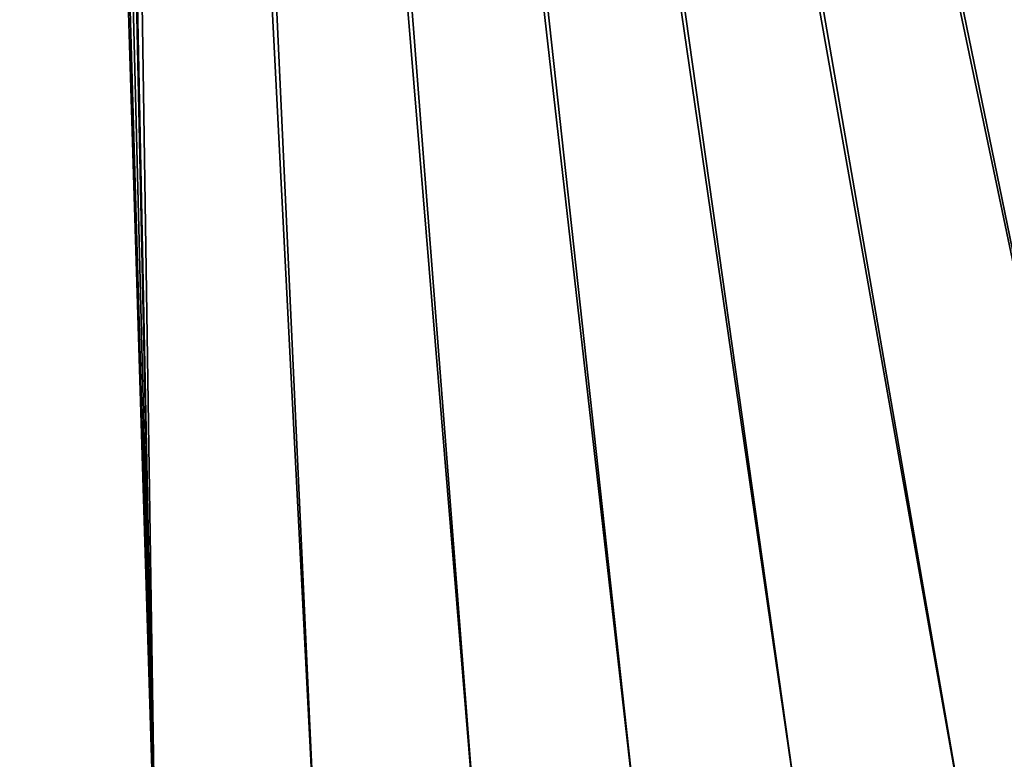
# Model space of a CAD drawing. Header units: metres. Extents: x 0 to 1400, y -1400 to 0.
# Tile 80 of 256: x 684 to 758, y -1141 to -1085. Entities that reach past the tile are written whole.
import ezdxf

# ---------------------------------------------------------------- set-up
doc = ezdxf.new("R2010")
doc.units = ezdxf.units.M

msp = doc.modelspace()

# ---------------------------------------------------------------- linework, layer by layer
at = {"layer": 'None'}
for points in [[(758.065979, -683.980042, -500.477753), (756.582703, -685.872009, -500.477753), (766.406616, -1140.654053, -500.477753)], [(766.406616, -1140.654053, -500.477753), (756.582703, -685.872009, -500.477753), (685.872009, -756.582703, -500.477753)], [(766.41156, -1140.661499, -503.477753), (687.993347, -758.703979, -503.477753), (758.704041, -687.993347, -503.477753)], [(685.872009, -756.582703, -500.477753), (683.980042, -758.065979, -500.477753), (693.884705, -1150.351685, -500.477753)], [(693.884705, -1150.351685, -500.477753), (706.064941, -1149.53833, -500.477753), (685.872009, -756.582703, -500.477753)], [(706.064941, -1149.53833, -500.477753), (718.218567, -1148.400024, -500.477753), (685.872009, -756.582703, -500.477753)], [(685.872009, -756.582703, -500.477753), (718.218567, -1148.400024, -500.477753), (730.337341, -1146.939453, -500.477753)], [(730.337341, -1146.939453, -500.477753), (742.413513, -1145.159546, -500.477753), (685.872009, -756.582703, -500.477753)], [(742.413513, -1145.159546, -500.477753), (754.439209, -1143.063354, -500.477753), (685.872009, -756.582703, -500.477753)], [(685.872009, -756.582703, -500.477753), (754.439209, -1143.063354, -500.477753), (766.406616, -1140.654053, -500.477753)], [(683.980042, -758.065979, -500.477753), (681.788757, -759.054871, -500.477753), (693.884705, -1150.351685, -500.477753)], [(693.883728, -1150.351318, -503.477753), (685.533752, -760.632263, -503.477753), (687.993347, -758.703979, -503.477753)], [(766.41156, -1140.661499, -503.477753), (754.444397, -1143.070679, -503.477753), (687.993347, -758.703979, -503.477753)], [(754.444397, -1143.070679, -503.477753), (742.417847, -1145.165405, -503.477753), (687.993347, -758.703979, -503.477753)], [(687.993347, -758.703979, -503.477753), (742.417847, -1145.165405, -503.477753), (730.340149, -1146.943359, -503.477753)], [(730.340149, -1146.943359, -503.477753), (718.219666, -1148.401978, -503.477753), (687.993347, -758.703979, -503.477753)], [(718.219666, -1148.401978, -503.477753), (706.064758, -1149.538818, -503.477753), (687.993347, -758.703979, -503.477753)], [(687.993347, -758.703979, -503.477753), (706.064758, -1149.538818, -503.477753), (693.883728, -1150.351318, -503.477753)], [(693.884705, -1150.351685, -500.477753), (681.788757, -759.054871, -500.477753), (681.686646, -1150.838501, -500.477753)], [(682.685059, -761.917786, -503.477753), (685.533752, -760.632263, -503.477753), (693.883728, -1150.351318, -503.477753)], [(681.684875, -1150.837036, -503.477753), (682.685059, -761.917786, -503.477753), (693.883728, -1150.351318, -503.477753)], [(766.406616, -1140.654053, -500.477753), (754.439209, -1143.063354, -500.477753), (766.61615, -1143.67395, -500.347687)]]:
    msp.add_3dface(points, dxfattribs=at)

doc.saveas('drawing.dxf')
